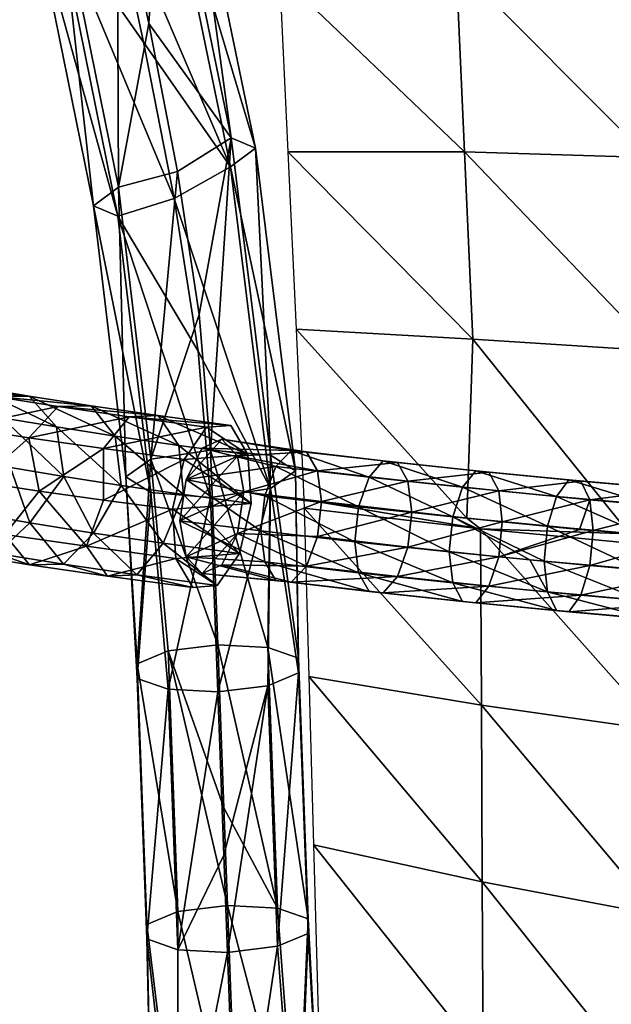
# Model space of a CAD drawing. Header units: millimetres. Extents: x -311 to 311, y 0 to 890.
# Tile 33 of 70: x -235 to -148, y 558 to 703. Entities that reach past the tile are written whole.
import ezdxf

# ---------------------------------------------------------------- set-up
doc = ezdxf.new("R2010")
doc.units = ezdxf.units.MM
doc.header["$LTSCALE"] = 81.481481
for name, color, linetype in [('10', 7, 'CONTINUOUS'), ('11', 7, 'CONTINUOUS'), ('12', 7, 'CONTINUOUS'), ('41', 7, 'CONTINUOUS'), ('42', 7, 'CONTINUOUS'), ('43', 7, 'CONTINUOUS'), ('86', 7, 'CONTINUOUS'), ('88', 7, 'CONTINUOUS'), ('89', 7, 'CONTINUOUS'), ('9', 7, 'CONTINUOUS'), ('90', 7, 'CONTINUOUS'), ('93', 7, 'CONTINUOUS')]:
    doc.layers.add(name, color=color, linetype=linetype)

msp = doc.modelspace()

# ---------------------------------------------------------------- linework, layer by layer
at = {"layer": '10', "linetype": 'Continuous'}
for points in [[(-207.35, 639.56, -484.58), (-206.28, 610.92, -476.3), (-198.94, 610.51, -478.66), (-207.35, 639.56, -484.58)], [(-207.35, 639.56, -484.58), (-198.94, 610.51, -478.66), (-198.52, 638.85, -488.19), (-207.35, 639.56, -484.58)], [(-198.94, 610.51, -478.66), (-194.4, 608.93, -484.71), (-198.52, 638.85, -488.19), (-198.94, 610.51, -478.66)], [(-198.52, 638.85, -488.19), (-194.4, 608.93, -484.71), (-194.86, 636.51, -496.72), (-198.52, 638.85, -488.19)], [(-194.86, 636.51, -496.72), (-194.4, 606.79, -492.13), (-198.53, 633.93, -505.18), (-194.86, 636.51, -496.72)], [(-194.4, 608.93, -484.71), (-194.4, 606.79, -492.13), (-194.86, 636.51, -496.72), (-194.4, 608.93, -484.71)], [(-206.28, 603.98, -500.31), (-207.35, 632.61, -508.6), (-198.53, 633.93, -505.18), (-206.28, 603.98, -500.31)], [(-198.94, 604.89, -498.09), (-206.28, 603.98, -500.31), (-198.53, 633.93, -505.18), (-198.94, 604.89, -498.09)], [(-194.4, 606.79, -492.13), (-198.94, 604.89, -498.09), (-198.53, 633.93, -505.18), (-194.4, 606.79, -492.13)], [(-206.28, 610.92, -476.3), (-205.39, 586.89, -469.34), (-197.51, 572.14, -467.56), (-206.28, 610.92, -476.3)], [(-206.28, 610.92, -476.3), (-197.51, 572.14, -467.56), (-198.94, 610.51, -478.66), (-206.28, 610.92, -476.3)], [(-197.51, 572.14, -467.56), (-192.97, 570.56, -473.61), (-198.94, 610.51, -478.66), (-197.51, 572.14, -467.56)], [(-198.94, 610.51, -478.66), (-192.97, 570.56, -473.61), (-194.4, 608.93, -484.71), (-198.94, 610.51, -478.66)], [(-192.97, 570.56, -473.61), (-192.97, 568.41, -481.03), (-194.4, 608.93, -484.71), (-192.97, 570.56, -473.61)], [(-194.4, 608.93, -484.71), (-192.97, 568.41, -481.03), (-194.4, 606.79, -492.13), (-194.4, 608.93, -484.71)], [(-194.4, 606.79, -492.13), (-197.51, 566.52, -486.99), (-198.94, 604.89, -498.09), (-194.4, 606.79, -492.13)], [(-192.97, 568.41, -481.03), (-197.51, 566.52, -486.99), (-194.4, 606.79, -492.13), (-192.97, 568.41, -481.03)], [(-205.38, 579.94, -493.36), (-206.28, 603.98, -500.31), (-198.94, 604.89, -498.09), (-205.38, 579.94, -493.36)], [(-204.85, 565.61, -489.21), (-205.38, 579.94, -493.36), (-198.94, 604.89, -498.09), (-204.85, 565.61, -489.21)], [(-197.51, 566.52, -486.99), (-204.85, 565.61, -489.21), (-198.94, 604.89, -498.09), (-197.51, 566.52, -486.99)], [(-205.39, 586.89, -469.34), (-204.85, 572.55, -465.2), (-197.51, 572.14, -467.56), (-205.39, 586.89, -469.34)], [(-203.42, 534.22, -454.11), (-194.59, 533.51, -457.71), (-204.85, 572.55, -465.2), (-203.42, 534.22, -454.11)], [(-204.85, 572.55, -465.2), (-194.59, 533.51, -457.71), (-197.51, 572.14, -467.56), (-204.85, 572.55, -465.2)], [(-197.51, 572.14, -467.56), (-194.59, 533.51, -457.71), (-192.97, 570.56, -473.61), (-197.51, 572.14, -467.56)], [(-194.59, 533.51, -457.71), (-190.93, 531.18, -466.24), (-192.97, 570.56, -473.61), (-194.59, 533.51, -457.71)], [(-192.97, 570.56, -473.61), (-190.93, 531.18, -466.24), (-192.97, 568.41, -481.03), (-192.97, 570.56, -473.61)], [(-192.97, 568.41, -481.03), (-194.59, 528.59, -474.69), (-197.51, 566.52, -486.99), (-192.97, 568.41, -481.03)], [(-190.93, 531.18, -466.24), (-194.59, 528.59, -474.69), (-192.97, 568.41, -481.03), (-190.93, 531.18, -466.24)], [(-203.42, 527.27, -478.12), (-204.85, 565.61, -489.21), (-197.51, 566.52, -486.99), (-203.42, 527.27, -478.12)], [(-194.59, 528.59, -474.69), (-203.42, 527.27, -478.12), (-197.51, 566.52, -486.99), (-194.59, 528.59, -474.69)]]:
    msp.add_3dface(points, dxfattribs=at)
at = {"layer": '11', "linetype": 'Continuous'}
for points in [[(-229.77, 721.88, -509.25), (-220.94, 678.3, -498.64), (-221.11, 724.47, -506.17), (-229.77, 721.88, -509.25)], [(-221.11, 724.47, -506.17), (-220.94, 678.3, -498.64), (-216.45, 702.4, -500.84), (-221.11, 724.47, -506.17)], [(-222.13, 722.75, -531.48), (-217.23, 699.65, -525.89), (-229.88, 717.69, -526.44), (-222.13, 722.75, -531.48)], [(-233.42, 719.07, -517.64), (-224.6, 675.55, -507.06), (-229.77, 721.88, -509.25), (-233.42, 719.07, -517.64)], [(-229.77, 721.88, -509.25), (-224.6, 675.55, -507.06), (-220.94, 678.3, -498.64), (-229.77, 721.88, -509.25)], [(-229.88, 717.69, -526.44), (-221.02, 674, -515.8), (-233.42, 719.07, -517.64), (-229.88, 717.69, -526.44)], [(-233.42, 719.07, -517.64), (-221.02, 674, -515.8), (-224.6, 675.55, -507.06), (-233.42, 719.07, -517.64)], [(-217.23, 699.65, -525.89), (-212.7, 676.63, -520.27), (-229.88, 717.69, -526.44), (-217.23, 699.65, -525.89)], [(-229.88, 717.69, -526.44), (-212.7, 676.63, -520.27), (-221.02, 674, -515.8), (-229.88, 717.69, -526.44)], [(-216.45, 702.4, -500.84), (-220.94, 678.3, -498.64), (-212.23, 680.62, -495.5), (-216.45, 702.4, -500.84)], [(-220.94, 678.3, -498.64), (-216.17, 638.24, -488), (-212.23, 680.62, -495.5), (-220.94, 678.3, -498.64)], [(-212.23, 680.62, -495.5), (-216.17, 638.24, -488), (-209.02, 659.54, -490.09), (-212.23, 680.62, -495.5)], [(-224.6, 675.55, -507.06), (-219.84, 635.66, -496.46), (-220.94, 678.3, -498.64), (-224.6, 675.55, -507.06)], [(-219.84, 635.66, -496.46), (-216.17, 638.24, -488), (-220.94, 678.3, -498.64), (-219.84, 635.66, -496.46)], [(-212.7, 676.63, -520.27), (-209.19, 654.14, -514.53), (-221.02, 674, -515.8), (-212.7, 676.63, -520.27)], [(-216.18, 633.32, -504.99), (-219.84, 635.66, -496.46), (-224.6, 675.55, -507.06), (-216.18, 633.32, -504.99)], [(-221.02, 674, -515.8), (-216.18, 633.32, -504.99), (-224.6, 675.55, -507.06), (-221.02, 674, -515.8)], [(-207.35, 632.61, -508.6), (-216.18, 633.32, -504.99), (-221.02, 674, -515.8), (-207.35, 632.61, -508.6)], [(-209.19, 654.14, -514.53), (-207.35, 632.61, -508.6), (-221.02, 674, -515.8), (-209.19, 654.14, -514.53)], [(-216.17, 638.24, -488), (-207.35, 639.56, -484.58), (-209.02, 659.54, -490.09), (-216.17, 638.24, -488)]]:
    msp.add_3dface(points, dxfattribs=at)
at = {"layer": '12', "linetype": 'Continuous'}
for points in [[(-221.11, 724.47, -506.17), (-216.45, 702.4, -500.84), (-214.33, 734.12, -512.33), (-221.11, 724.47, -506.17)], [(-214.33, 734.12, -512.33), (-216.45, 702.4, -500.84), (-204.33, 685.56, -500.53), (-214.33, 734.12, -512.33)], [(-214.33, 734.12, -512.33), (-204.33, 685.56, -500.53), (-210.79, 732.72, -521.11), (-214.33, 734.12, -512.33)], [(-210.79, 732.72, -521.11), (-200.76, 684.05, -509.29), (-214.44, 729.91, -529.51), (-210.79, 732.72, -521.11)], [(-210.79, 732.72, -521.11), (-204.33, 685.56, -500.53), (-200.76, 684.05, -509.29), (-210.79, 732.72, -521.11)], [(-222.13, 722.75, -531.48), (-214.44, 729.91, -529.51), (-204.41, 681.29, -517.7), (-222.13, 722.75, -531.48)], [(-214.44, 729.91, -529.51), (-200.76, 684.05, -509.29), (-204.41, 681.29, -517.7), (-214.44, 729.91, -529.51)], [(-217.23, 699.65, -525.89), (-222.13, 722.75, -531.48), (-204.41, 681.29, -517.7), (-217.23, 699.65, -525.89)], [(-216.45, 702.4, -500.84), (-212.23, 680.62, -495.5), (-204.33, 685.56, -500.53), (-216.45, 702.4, -500.84)], [(-212.7, 676.63, -520.27), (-217.23, 699.65, -525.89), (-204.41, 681.29, -517.7), (-212.7, 676.63, -520.27)], [(-212.23, 680.62, -495.5), (-209.02, 659.54, -490.09), (-204.33, 685.56, -500.53), (-212.23, 680.62, -495.5)], [(-209.02, 659.54, -490.09), (-207.35, 639.56, -484.58), (-204.33, 685.56, -500.53), (-209.02, 659.54, -490.09)], [(-207.35, 639.56, -484.58), (-198.52, 638.85, -488.19), (-204.33, 685.56, -500.53), (-207.35, 639.56, -484.58)], [(-204.33, 685.56, -500.53), (-198.52, 638.85, -488.19), (-200.76, 684.05, -509.29), (-204.33, 685.56, -500.53)], [(-200.76, 684.05, -509.29), (-194.86, 636.51, -496.72), (-204.41, 681.29, -517.7), (-200.76, 684.05, -509.29)], [(-198.52, 638.85, -488.19), (-194.86, 636.51, -496.72), (-200.76, 684.05, -509.29), (-198.52, 638.85, -488.19)], [(-198.53, 633.93, -505.18), (-212.7, 676.63, -520.27), (-204.41, 681.29, -517.7), (-198.53, 633.93, -505.18)], [(-194.86, 636.51, -496.72), (-198.53, 633.93, -505.18), (-204.41, 681.29, -517.7), (-194.86, 636.51, -496.72)], [(-198.53, 633.93, -505.18), (-209.19, 654.14, -514.53), (-212.7, 676.63, -520.27), (-198.53, 633.93, -505.18)], [(-198.53, 633.93, -505.18), (-207.35, 632.61, -508.6), (-209.19, 654.14, -514.53), (-198.53, 633.93, -505.18)]]:
    msp.add_3dface(points, dxfattribs=at)
at = {"layer": '41', "linetype": 'Continuous'}
for points in [[(-208.62, 639.86, -500.13), (-210.97, 635.27, -503.55), (-205.72, 641.17, -494.84), (-208.62, 639.86, -500.13)], [(-205.72, 641.17, -494.84), (-210.97, 635.27, -503.55), (-203.37, 638.71, -489.68), (-205.72, 641.17, -494.84)], [(-211.87, 629.16, -503.77), (-202.47, 633.41, -486.63), (-203.37, 638.71, -489.68), (-211.87, 629.16, -503.77)], [(-210.97, 635.27, -503.55), (-211.87, 629.16, -503.77), (-203.37, 638.71, -489.68), (-210.97, 635.27, -503.55)], [(-210.97, 623.86, -500.72), (-202.47, 633.41, -486.63), (-211.87, 629.16, -503.77), (-210.97, 623.86, -500.72)], [(-203.37, 627.3, -486.86), (-202.47, 633.41, -486.63), (-210.97, 623.86, -500.72), (-203.37, 627.3, -486.86)], [(-208.62, 621.4, -495.56), (-203.37, 627.3, -486.86), (-210.97, 623.86, -500.72), (-208.62, 621.4, -495.56)], [(-205.72, 622.71, -490.27), (-203.37, 627.3, -486.86), (-208.62, 621.4, -495.56), (-205.72, 622.71, -490.27)]]:
    msp.add_3dface(points, dxfattribs=at)
at = {"layer": '42', "linetype": 'Continuous'}
for points in [[(-208.62, 639.86, -500.13), (-205.72, 641.17, -494.84), (-195.48, 639.54, -503.46), (-208.62, 639.86, -500.13)], [(-205.72, 641.17, -494.84), (-203.37, 638.71, -489.68), (-193.25, 639.32, -498.79), (-205.72, 641.17, -494.84)], [(-205.72, 641.17, -494.84), (-193.25, 639.32, -498.79), (-195.48, 639.54, -503.46), (-205.72, 641.17, -494.84)], [(-210.97, 635.27, -503.55), (-208.62, 639.86, -500.13), (-197.72, 637.17, -507.48), (-210.97, 635.27, -503.55)], [(-208.62, 639.86, -500.13), (-195.48, 639.54, -503.46), (-197.72, 637.17, -507.48), (-208.62, 639.86, -500.13)], [(-195.48, 639.54, -503.46), (-184.01, 635.59, -513.87), (-197.72, 637.17, -507.48), (-195.48, 639.54, -503.46)], [(-181.92, 637.98, -509.78), (-184.01, 635.59, -513.87), (-195.48, 639.54, -503.46), (-181.92, 637.98, -509.78)], [(-193.25, 639.32, -498.79), (-181.92, 637.98, -509.78), (-195.48, 639.54, -503.46), (-193.25, 639.32, -498.79)], [(-203.37, 638.71, -489.68), (-191.61, 636.55, -494.74), (-193.25, 639.32, -498.79), (-203.37, 638.71, -489.68)], [(-203.37, 638.71, -489.68), (-202.47, 633.41, -486.63), (-191.61, 636.55, -494.74), (-203.37, 638.71, -489.68)], [(-179.82, 637.77, -505.06), (-181.92, 637.98, -509.78), (-193.25, 639.32, -498.79), (-179.82, 637.77, -505.06)], [(-191.61, 636.55, -494.74), (-179.82, 637.77, -505.06), (-193.25, 639.32, -498.79), (-191.61, 636.55, -494.74)], [(-181.92, 637.98, -509.78), (-170.24, 634.12, -519.79), (-184.01, 635.59, -513.87), (-181.92, 637.98, -509.78)], [(-168.29, 636.53, -515.64), (-170.24, 634.12, -519.79), (-181.92, 637.98, -509.78), (-168.29, 636.53, -515.64)], [(-179.82, 637.77, -505.06), (-168.29, 636.53, -515.64), (-181.92, 637.98, -509.78), (-179.82, 637.77, -505.06)], [(-210.97, 635.27, -503.55), (-197.72, 637.17, -507.48), (-199.35, 632.83, -509.78), (-210.97, 635.27, -503.55)], [(-202.47, 633.41, -486.63), (-191.01, 631.99, -492.37), (-191.61, 636.55, -494.74), (-202.47, 633.41, -486.63)], [(-197.72, 637.17, -507.48), (-185.55, 631.24, -516.22), (-199.35, 632.83, -509.78), (-197.72, 637.17, -507.48)], [(-184.01, 635.59, -513.87), (-185.55, 631.24, -516.22), (-197.72, 637.17, -507.48), (-184.01, 635.59, -513.87)], [(-178.29, 635.01, -500.95), (-179.82, 637.77, -505.06), (-191.61, 636.55, -494.74), (-178.29, 635.01, -500.95)], [(-191.01, 631.99, -492.37), (-178.29, 635.01, -500.95), (-191.61, 636.55, -494.74), (-191.01, 631.99, -492.37)], [(-166.34, 636.33, -510.85), (-168.29, 636.53, -515.64), (-179.82, 637.77, -505.06), (-166.34, 636.33, -510.85)], [(-178.29, 635.01, -500.95), (-166.34, 636.33, -510.85), (-179.82, 637.77, -505.06), (-178.29, 635.01, -500.95)], [(-168.29, 636.53, -515.64), (-156.4, 632.77, -525.24), (-170.24, 634.12, -519.79), (-168.29, 636.53, -515.64)], [(-154.6, 635.19, -521.03), (-156.4, 632.77, -525.24), (-168.29, 636.53, -515.64), (-154.6, 635.19, -521.03)], [(-166.34, 636.33, -510.85), (-154.6, 635.19, -521.03), (-168.29, 636.53, -515.64), (-166.34, 636.33, -510.85)], [(-211.87, 629.16, -503.77), (-210.97, 635.27, -503.55), (-199.95, 627.69, -509.74), (-211.87, 629.16, -503.77)], [(-210.97, 635.27, -503.55), (-199.35, 632.83, -509.78), (-199.95, 627.69, -509.74), (-210.97, 635.27, -503.55)], [(-177.72, 630.45, -498.57), (-178.29, 635.01, -500.95), (-191.01, 631.99, -492.37), (-177.72, 630.45, -498.57)], [(-184.01, 635.59, -513.87), (-171.67, 629.76, -522.18), (-185.55, 631.24, -516.22), (-184.01, 635.59, -513.87)], [(-170.24, 634.12, -519.79), (-171.67, 629.76, -522.18), (-184.01, 635.59, -513.87), (-170.24, 634.12, -519.79)], [(-164.91, 633.59, -506.7), (-166.34, 636.33, -510.85), (-178.29, 635.01, -500.95), (-164.91, 633.59, -506.7)], [(-177.72, 630.45, -498.57), (-164.91, 633.59, -506.7), (-178.29, 635.01, -500.95), (-177.72, 630.45, -498.57)], [(-152.8, 635.01, -516.19), (-154.6, 635.19, -521.03), (-166.34, 636.33, -510.85), (-152.8, 635.01, -516.19)], [(-164.91, 633.59, -506.7), (-152.8, 635.01, -516.19), (-166.34, 636.33, -510.85), (-164.91, 633.59, -506.7)], [(-151.47, 632.28, -511.99), (-152.8, 635.01, -516.19), (-164.91, 633.59, -506.7), (-151.47, 632.28, -511.99)], [(-154.6, 635.19, -521.03), (-142.5, 631.54, -530.21), (-156.4, 632.77, -525.24), (-154.6, 635.19, -521.03)], [(-140.85, 633.98, -525.96), (-142.5, 631.54, -530.21), (-154.6, 635.19, -521.03), (-140.85, 633.98, -525.96)], [(-152.8, 635.01, -516.19), (-140.85, 633.98, -525.96), (-154.6, 635.19, -521.03), (-152.8, 635.01, -516.19)], [(-139.2, 633.81, -521.05), (-140.85, 633.98, -525.96), (-152.8, 635.01, -516.19), (-139.2, 633.81, -521.05)], [(-151.47, 632.28, -511.99), (-139.2, 633.81, -521.05), (-152.8, 635.01, -516.19), (-151.47, 632.28, -511.99)], [(-164.38, 629.03, -504.31), (-164.91, 633.59, -506.7), (-177.72, 630.45, -498.57), (-164.38, 629.03, -504.31)], [(-170.24, 634.12, -519.79), (-157.73, 628.4, -527.67), (-171.67, 629.76, -522.18), (-170.24, 634.12, -519.79)], [(-156.4, 632.77, -525.24), (-157.73, 628.4, -527.67), (-170.24, 634.12, -519.79), (-156.4, 632.77, -525.24)], [(-164.38, 629.03, -504.31), (-151.47, 632.28, -511.99), (-164.91, 633.59, -506.7), (-164.38, 629.03, -504.31)], [(-137.99, 631.09, -516.82), (-139.2, 633.81, -521.05), (-151.47, 632.28, -511.99), (-137.99, 631.09, -516.82)], [(-199.35, 632.83, -509.78), (-186.11, 626.09, -516.2), (-199.95, 627.69, -509.74), (-199.35, 632.83, -509.78)], [(-185.55, 631.24, -516.22), (-186.11, 626.09, -516.2), (-199.35, 632.83, -509.78), (-185.55, 631.24, -516.22)], [(-152.99, 627.91, -508.82), (-151.47, 632.28, -511.99), (-164.38, 629.03, -504.31), (-152.99, 627.91, -508.82)], [(-156.4, 632.77, -525.24), (-143.71, 627.16, -532.69), (-157.73, 628.4, -527.67), (-156.4, 632.77, -525.24)], [(-142.5, 631.54, -530.21), (-143.71, 627.16, -532.69), (-156.4, 632.77, -525.24), (-142.5, 631.54, -530.21)], [(-150.99, 627.73, -509.58), (-151.47, 632.28, -511.99), (-152.99, 627.91, -508.82), (-150.99, 627.73, -509.58)], [(-150.99, 627.73, -509.58), (-137.99, 631.09, -516.82), (-151.47, 632.28, -511.99), (-150.99, 627.73, -509.58)], [(-185.55, 631.24, -516.22), (-172.19, 624.61, -522.18), (-186.11, 626.09, -516.2), (-185.55, 631.24, -516.22)], [(-171.67, 629.76, -522.18), (-172.19, 624.61, -522.18), (-185.55, 631.24, -516.22), (-171.67, 629.76, -522.18)], [(-137.54, 626.54, -514.39), (-137.99, 631.09, -516.82), (-150.99, 627.73, -509.58), (-137.54, 626.54, -514.39)], [(-172.19, 624.61, -522.18), (-171.67, 629.76, -522.18), (-160.3, 623.44, -526.89), (-172.19, 624.61, -522.18)], [(-157.73, 628.4, -527.67), (-158.21, 623.25, -527.68), (-171.67, 629.76, -522.18), (-157.73, 628.4, -527.67)], [(-171.67, 629.76, -522.18), (-158.21, 623.25, -527.68), (-160.3, 623.44, -526.89), (-171.67, 629.76, -522.18)], [(-157.73, 628.4, -527.67), (-144.16, 622, -532.72), (-158.21, 623.25, -527.68), (-157.73, 628.4, -527.67)], [(-143.71, 627.16, -532.69), (-144.16, 622, -532.72), (-157.73, 628.4, -527.67), (-143.71, 627.16, -532.69)]]:
    msp.add_3dface(points, dxfattribs=at)
at = {"layer": '43', "linetype": 'Continuous'}
for points in [[(-202.47, 633.41, -486.63), (-203.37, 627.3, -486.86), (-191.01, 631.99, -492.37), (-202.47, 633.41, -486.63)], [(-191.01, 631.99, -492.37), (-203.37, 627.3, -486.86), (-191.61, 626.84, -492.33), (-191.01, 631.99, -492.37)], [(-177.72, 630.45, -498.57), (-191.01, 631.99, -492.37), (-191.61, 626.84, -492.33), (-177.72, 630.45, -498.57)], [(-178.29, 625.31, -498.55), (-177.72, 630.45, -498.57), (-191.61, 626.84, -492.33), (-178.29, 625.31, -498.55)], [(-164.38, 629.03, -504.31), (-177.72, 630.45, -498.57), (-178.29, 625.31, -498.55), (-164.38, 629.03, -504.31)], [(-210.97, 623.86, -500.72), (-211.87, 629.16, -503.77), (-199.35, 623.12, -507.37), (-210.97, 623.86, -500.72)], [(-211.87, 629.16, -503.77), (-199.95, 627.69, -509.74), (-199.35, 623.12, -507.37), (-211.87, 629.16, -503.77)], [(-164.91, 623.88, -504.3), (-164.38, 629.03, -504.31), (-178.29, 625.31, -498.55), (-164.91, 623.88, -504.3)], [(-152.99, 627.91, -508.82), (-164.38, 629.03, -504.31), (-164.91, 623.88, -504.3), (-152.99, 627.91, -508.82)], [(-150.99, 627.73, -509.58), (-152.99, 627.91, -508.82), (-164.91, 623.88, -504.3), (-150.99, 627.73, -509.58)], [(-203.37, 627.3, -486.86), (-205.72, 622.71, -490.27), (-193.25, 622.5, -494.63), (-203.37, 627.3, -486.86)], [(-203.37, 627.3, -486.86), (-193.25, 622.5, -494.63), (-191.61, 626.84, -492.33), (-203.37, 627.3, -486.86)], [(-199.95, 627.69, -509.74), (-186.11, 626.09, -516.2), (-185.55, 621.53, -513.81), (-199.95, 627.69, -509.74)], [(-199.95, 627.69, -509.74), (-185.55, 621.53, -513.81), (-199.35, 623.12, -507.37), (-199.95, 627.69, -509.74)], [(-193.25, 622.5, -494.63), (-178.29, 625.31, -498.55), (-191.61, 626.84, -492.33), (-193.25, 622.5, -494.63)], [(-151.47, 622.57, -509.59), (-150.99, 627.73, -509.58), (-164.91, 623.88, -504.3), (-151.47, 622.57, -509.59)], [(-137.54, 626.54, -514.39), (-150.99, 627.73, -509.58), (-151.47, 622.57, -509.59), (-137.54, 626.54, -514.39)], [(-137.99, 621.38, -514.42), (-137.54, 626.54, -514.39), (-151.47, 622.57, -509.59), (-137.99, 621.38, -514.42)], [(-179.82, 620.95, -500.9), (-178.29, 625.31, -498.55), (-193.25, 622.5, -494.63), (-179.82, 620.95, -500.9)], [(-186.11, 626.09, -516.2), (-172.19, 624.61, -522.18), (-171.67, 620.05, -519.78), (-186.11, 626.09, -516.2)], [(-186.11, 626.09, -516.2), (-171.67, 620.05, -519.78), (-185.55, 621.53, -513.81), (-186.11, 626.09, -516.2)], [(-179.82, 620.95, -500.9), (-164.91, 623.88, -504.3), (-178.29, 625.31, -498.55), (-179.82, 620.95, -500.9)], [(-208.62, 621.4, -495.56), (-210.97, 623.86, -500.72), (-197.72, 620.36, -503.32), (-208.62, 621.4, -495.56)], [(-210.97, 623.86, -500.72), (-199.35, 623.12, -507.37), (-197.72, 620.36, -503.32), (-210.97, 623.86, -500.72)], [(-166.34, 619.52, -506.69), (-164.91, 623.88, -504.3), (-179.82, 620.95, -500.9), (-166.34, 619.52, -506.69)], [(-172.19, 624.61, -522.18), (-160.3, 623.44, -526.89), (-157.73, 618.69, -525.27), (-172.19, 624.61, -522.18)], [(-172.19, 624.61, -522.18), (-157.73, 618.69, -525.27), (-171.67, 620.05, -519.78), (-172.19, 624.61, -522.18)], [(-166.34, 619.52, -506.69), (-151.47, 622.57, -509.59), (-164.91, 623.88, -504.3), (-166.34, 619.52, -506.69)], [(-160.3, 623.44, -526.89), (-158.21, 623.25, -527.68), (-157.73, 618.69, -525.27), (-160.3, 623.44, -526.89)], [(-205.72, 622.71, -490.27), (-208.62, 621.4, -495.56), (-195.48, 620.13, -498.65), (-205.72, 622.71, -490.27)], [(-205.72, 622.71, -490.27), (-195.48, 620.13, -498.65), (-193.25, 622.5, -494.63), (-205.72, 622.71, -490.27)], [(-185.55, 621.53, -513.81), (-184.01, 618.77, -509.71), (-199.35, 623.12, -507.37), (-185.55, 621.53, -513.81)], [(-199.35, 623.12, -507.37), (-184.01, 618.77, -509.71), (-197.72, 620.36, -503.32), (-199.35, 623.12, -507.37)], [(-195.48, 620.13, -498.65), (-179.82, 620.95, -500.9), (-193.25, 622.5, -494.63), (-195.48, 620.13, -498.65)], [(-152.8, 618.2, -512.03), (-151.47, 622.57, -509.59), (-166.34, 619.52, -506.69), (-152.8, 618.2, -512.03)], [(-158.21, 623.25, -527.68), (-144.16, 622, -532.72), (-143.71, 617.45, -530.29), (-158.21, 623.25, -527.68)], [(-158.21, 623.25, -527.68), (-143.71, 617.45, -530.29), (-157.73, 618.69, -525.27), (-158.21, 623.25, -527.68)], [(-152.8, 618.2, -512.03), (-137.99, 621.38, -514.42), (-151.47, 622.57, -509.59), (-152.8, 618.2, -512.03)], [(-208.62, 621.4, -495.56), (-197.72, 620.36, -503.32), (-195.48, 620.13, -498.65), (-208.62, 621.4, -495.56)], [(-181.92, 618.56, -504.98), (-179.82, 620.95, -500.9), (-195.48, 620.13, -498.65), (-181.92, 618.56, -504.98)], [(-171.67, 620.05, -519.78), (-170.24, 617.31, -515.63), (-185.55, 621.53, -513.81), (-171.67, 620.05, -519.78)], [(-185.55, 621.53, -513.81), (-170.24, 617.31, -515.63), (-184.01, 618.77, -509.71), (-185.55, 621.53, -513.81)], [(-181.92, 618.56, -504.98), (-166.34, 619.52, -506.69), (-179.82, 620.95, -500.9), (-181.92, 618.56, -504.98)], [(-139.2, 617, -516.89), (-137.99, 621.38, -514.42), (-152.8, 618.2, -512.03), (-139.2, 617, -516.89)], [(-184.01, 618.77, -509.71), (-181.92, 618.56, -504.98), (-197.72, 620.36, -503.32), (-184.01, 618.77, -509.71)], [(-197.72, 620.36, -503.32), (-181.92, 618.56, -504.98), (-195.48, 620.13, -498.65), (-197.72, 620.36, -503.32)], [(-168.29, 617.11, -510.84), (-166.34, 619.52, -506.69), (-181.92, 618.56, -504.98), (-168.29, 617.11, -510.84)], [(-157.73, 618.69, -525.27), (-156.4, 615.96, -521.08), (-171.67, 620.05, -519.78), (-157.73, 618.69, -525.27)], [(-171.67, 620.05, -519.78), (-156.4, 615.96, -521.08), (-170.24, 617.31, -515.63), (-171.67, 620.05, -519.78)], [(-168.29, 617.11, -510.84), (-152.8, 618.2, -512.03), (-166.34, 619.52, -506.69), (-168.29, 617.11, -510.84)], [(-170.24, 617.31, -515.63), (-168.29, 617.11, -510.84), (-184.01, 618.77, -509.71), (-170.24, 617.31, -515.63)], [(-184.01, 618.77, -509.71), (-168.29, 617.11, -510.84), (-181.92, 618.56, -504.98), (-184.01, 618.77, -509.71)], [(-154.6, 615.78, -516.23), (-152.8, 618.2, -512.03), (-168.29, 617.11, -510.84), (-154.6, 615.78, -516.23)], [(-143.71, 617.45, -530.29), (-142.5, 614.73, -526.05), (-157.73, 618.69, -525.27), (-143.71, 617.45, -530.29)], [(-157.73, 618.69, -525.27), (-142.5, 614.73, -526.05), (-156.4, 615.96, -521.08), (-157.73, 618.69, -525.27)], [(-154.6, 615.78, -516.23), (-139.2, 617, -516.89), (-152.8, 618.2, -512.03), (-154.6, 615.78, -516.23)], [(-156.4, 615.96, -521.08), (-154.6, 615.78, -516.23), (-170.24, 617.31, -515.63), (-156.4, 615.96, -521.08)], [(-170.24, 617.31, -515.63), (-154.6, 615.78, -516.23), (-168.29, 617.11, -510.84), (-170.24, 617.31, -515.63)], [(-140.85, 614.56, -521.15), (-139.2, 617, -516.89), (-154.6, 615.78, -516.23), (-140.85, 614.56, -521.15)], [(-142.5, 614.73, -526.05), (-140.85, 614.56, -521.15), (-156.4, 615.96, -521.08), (-142.5, 614.73, -526.05)], [(-156.4, 615.96, -521.08), (-140.85, 614.56, -521.15), (-154.6, 615.78, -516.23), (-156.4, 615.96, -521.08)]]:
    msp.add_3dface(points, dxfattribs=at)
at = {"layer": '86', "linetype": 'Continuous'}
for points in [[(-207.96, 642.95, -499.62), (-201.88, 638.93, -486.85), (-211.23, 638.21, -504.78), (-207.96, 642.95, -499.62)], [(-204.39, 643.22, -492.77), (-201.88, 638.93, -486.85), (-207.96, 642.95, -499.62), (-204.39, 643.22, -492.77)], [(-211.23, 638.21, -504.78), (-201.39, 631.71, -484.13), (-212.95, 630.86, -506.28), (-211.23, 638.21, -504.78)], [(-201.88, 638.93, -486.85), (-201.39, 631.71, -484.13), (-211.23, 638.21, -504.78), (-201.88, 638.93, -486.85)], [(-212.95, 630.86, -506.28), (-201.39, 631.71, -484.13), (-203.11, 624.36, -485.62), (-212.95, 630.86, -506.28)], [(-212.47, 623.64, -503.56), (-212.95, 630.86, -506.28), (-203.11, 624.36, -485.62), (-212.47, 623.64, -503.56)], [(-206.38, 619.62, -490.79), (-212.47, 623.64, -503.56), (-203.11, 624.36, -485.62), (-206.38, 619.62, -490.79)], [(-209.96, 619.35, -497.64), (-212.47, 623.64, -503.56), (-206.38, 619.62, -490.79), (-209.96, 619.35, -497.64)]]:
    msp.add_3dface(points, dxfattribs=at)
at = {"layer": '88', "linetype": 'Continuous'}
for points in [[(-242.54, 630.36, -452.62), (-234, 628.87, -462.43), (-236.82, 637.02, -455.7), (-242.54, 630.36, -452.62)], [(-236.82, 637.02, -455.7), (-234, 628.87, -462.43), (-229, 635.7, -464.08), (-236.82, 637.02, -455.7)], [(-234, 628.87, -462.43), (-224.61, 627.37, -471.24), (-229, 635.7, -464.08), (-234, 628.87, -462.43)], [(-229, 635.7, -464.08), (-224.61, 627.37, -471.24), (-220.52, 634.37, -471.64), (-229, 635.7, -464.08)], [(-232.62, 633.55, -493.89), (-237.67, 627.17, -486.7), (-241.48, 634.89, -486.62), (-232.62, 633.55, -493.89)], [(-225.64, 625.41, -495.77), (-237.67, 627.17, -486.7), (-232.62, 633.55, -493.89), (-225.64, 625.41, -495.77)], [(-223.11, 632.2, -500.46), (-225.64, 625.41, -495.77), (-232.62, 633.55, -493.89), (-223.11, 632.2, -500.46)], [(-224.61, 627.37, -471.24), (-214.33, 625.86, -478.99), (-220.52, 634.37, -471.64), (-224.61, 627.37, -471.24)], [(-220.52, 634.37, -471.64), (-214.33, 625.86, -478.99), (-211.33, 633.04, -478.33), (-220.52, 634.37, -471.64)], [(-212.95, 630.86, -506.28), (-225.64, 625.41, -495.77), (-223.11, 632.2, -500.46), (-212.95, 630.86, -506.28)], [(-214.33, 625.86, -478.99), (-203.11, 624.36, -485.62), (-211.33, 633.04, -478.33), (-214.33, 625.86, -478.99)], [(-203.11, 624.36, -485.62), (-201.39, 631.71, -484.13), (-211.33, 633.04, -478.33), (-203.11, 624.36, -485.62)], [(-212.95, 630.86, -506.28), (-212.47, 623.64, -503.56), (-225.64, 625.41, -495.77), (-212.95, 630.86, -506.28)], [(-234, 628.87, -462.43), (-242.54, 630.36, -452.62), (-238.87, 624.37, -466.4), (-234, 628.87, -462.43)], [(-229.02, 622.79, -475.64), (-234, 628.87, -462.43), (-238.87, 624.37, -466.4), (-229.02, 622.79, -475.64)], [(-224.61, 627.37, -471.24), (-234, 628.87, -462.43), (-229.02, 622.79, -475.64), (-224.61, 627.37, -471.24)], [(-234.01, 622.71, -481.55), (-244.45, 624.38, -471.76), (-237.67, 627.17, -486.7), (-234.01, 622.71, -481.55)], [(-225.64, 625.41, -495.77), (-234.01, 622.71, -481.55), (-237.67, 627.17, -486.7), (-225.64, 625.41, -495.77)], [(-218.2, 621.2, -483.8), (-224.61, 627.37, -471.24), (-229.02, 622.79, -475.64), (-218.2, 621.2, -483.8)], [(-214.33, 625.86, -478.99), (-224.61, 627.37, -471.24), (-218.2, 621.2, -483.8), (-214.33, 625.86, -478.99)], [(-222.53, 621.03, -490.21), (-234.01, 622.71, -481.55), (-225.64, 625.41, -495.77), (-222.53, 621.03, -490.21)], [(-212.47, 623.64, -503.56), (-222.53, 621.03, -490.21), (-225.64, 625.41, -495.77), (-212.47, 623.64, -503.56)], [(-206.38, 619.62, -490.79), (-214.33, 625.86, -478.99), (-218.2, 621.2, -483.8), (-206.38, 619.62, -490.79)], [(-206.38, 619.62, -490.79), (-203.11, 624.36, -485.62), (-214.33, 625.86, -478.99), (-206.38, 619.62, -490.79)], [(-234.01, 622.71, -481.55), (-238.87, 624.37, -466.4), (-244.45, 624.38, -471.76), (-234.01, 622.71, -481.55)], [(-229.02, 622.79, -475.64), (-238.87, 624.37, -466.4), (-234.01, 622.71, -481.55), (-229.02, 622.79, -475.64)], [(-212.47, 623.64, -503.56), (-209.96, 619.35, -497.64), (-222.53, 621.03, -490.21), (-212.47, 623.64, -503.56)], [(-222.53, 621.03, -490.21), (-229.02, 622.79, -475.64), (-234.01, 622.71, -481.55), (-222.53, 621.03, -490.21)], [(-218.2, 621.2, -483.8), (-229.02, 622.79, -475.64), (-222.53, 621.03, -490.21), (-218.2, 621.2, -483.8)], [(-209.96, 619.35, -497.64), (-218.2, 621.2, -483.8), (-222.53, 621.03, -490.21), (-209.96, 619.35, -497.64)], [(-209.96, 619.35, -497.64), (-206.38, 619.62, -490.79), (-218.2, 621.2, -483.8), (-209.96, 619.35, -497.64)]]:
    msp.add_3dface(points, dxfattribs=at)
at = {"layer": '89', "linetype": 'Continuous'}
for points in [[(-239.48, 647.5, -476.75), (-248.3, 648.99, -467.29), (-234.07, 647.51, -471.22), (-239.48, 647.5, -476.75)], [(-234.07, 647.51, -471.22), (-248.3, 648.99, -467.29), (-242.42, 648.92, -462.27), (-234.07, 647.51, -471.22)], [(-234.07, 647.51, -471.22), (-242.42, 648.92, -462.27), (-230.07, 642.99, -466.38), (-234.07, 647.51, -471.22)], [(-230.07, 642.99, -466.38), (-242.42, 648.92, -462.27), (-238.04, 644.34, -457.84), (-230.07, 642.99, -466.38)], [(-229.83, 645.99, -485.34), (-244.22, 642.97, -480.85), (-239.48, 647.5, -476.75), (-229.83, 645.99, -485.34)], [(-224.96, 646.08, -479.33), (-239.48, 647.5, -476.75), (-234.07, 647.51, -471.22), (-224.96, 646.08, -479.33)], [(-229.83, 645.99, -485.34), (-239.48, 647.5, -476.75), (-224.96, 646.08, -479.33), (-229.83, 645.99, -485.34)], [(-224.96, 646.08, -479.33), (-234.07, 647.51, -471.22), (-221.41, 641.64, -474.09), (-224.96, 646.08, -479.33)], [(-221.41, 641.64, -474.09), (-234.07, 647.51, -471.22), (-230.07, 642.99, -466.38), (-221.41, 641.64, -474.09)], [(-234.14, 641.39, -489.82), (-244.22, 642.97, -480.85), (-229.83, 645.99, -485.34), (-234.14, 641.39, -489.82)], [(-219.33, 644.47, -492.98), (-234.14, 641.39, -489.82), (-229.83, 645.99, -485.34), (-219.33, 644.47, -492.98)], [(-215.08, 644.65, -486.53), (-229.83, 645.99, -485.34), (-224.96, 646.08, -479.33), (-215.08, 644.65, -486.53)], [(-219.33, 644.47, -492.98), (-229.83, 645.99, -485.34), (-215.08, 644.65, -486.53), (-219.33, 644.47, -492.98)], [(-215.08, 644.65, -486.53), (-224.96, 646.08, -479.33), (-212.02, 640.28, -480.93), (-215.08, 644.65, -486.53)], [(-212.02, 640.28, -480.93), (-224.96, 646.08, -479.33), (-221.41, 641.64, -474.09), (-212.02, 640.28, -480.93)], [(-236.82, 637.02, -455.7), (-229, 635.7, -464.08), (-238.04, 644.34, -457.84), (-236.82, 637.02, -455.7)], [(-229, 635.7, -464.08), (-230.07, 642.99, -466.38), (-238.04, 644.34, -457.84), (-229, 635.7, -464.08)], [(-223.15, 639.8, -497.83), (-234.14, 641.39, -489.82), (-219.33, 644.47, -492.98), (-223.15, 639.8, -497.83)], [(-207.96, 642.95, -499.62), (-223.15, 639.8, -497.83), (-219.33, 644.47, -492.98), (-207.96, 642.95, -499.62)], [(-204.39, 643.22, -492.77), (-219.33, 644.47, -492.98), (-215.08, 644.65, -486.53), (-204.39, 643.22, -492.77)], [(-204.39, 643.22, -492.77), (-207.96, 642.95, -499.62), (-219.33, 644.47, -492.98), (-204.39, 643.22, -492.77)], [(-201.88, 638.93, -486.85), (-204.39, 643.22, -492.77), (-215.08, 644.65, -486.53), (-201.88, 638.93, -486.85)], [(-201.88, 638.93, -486.85), (-215.08, 644.65, -486.53), (-212.02, 640.28, -480.93), (-201.88, 638.93, -486.85)], [(-234.14, 641.39, -489.82), (-241.48, 634.89, -486.62), (-244.22, 642.97, -480.85), (-234.14, 641.39, -489.82)], [(-229, 635.7, -464.08), (-220.52, 634.37, -471.64), (-230.07, 642.99, -466.38), (-229, 635.7, -464.08)], [(-220.52, 634.37, -471.64), (-221.41, 641.64, -474.09), (-230.07, 642.99, -466.38), (-220.52, 634.37, -471.64)], [(-207.96, 642.95, -499.62), (-211.23, 638.21, -504.78), (-223.15, 639.8, -497.83), (-207.96, 642.95, -499.62)], [(-232.62, 633.55, -493.89), (-241.48, 634.89, -486.62), (-234.14, 641.39, -489.82), (-232.62, 633.55, -493.89)], [(-223.15, 639.8, -497.83), (-232.62, 633.55, -493.89), (-234.14, 641.39, -489.82), (-223.15, 639.8, -497.83)], [(-220.52, 634.37, -471.64), (-211.33, 633.04, -478.33), (-221.41, 641.64, -474.09), (-220.52, 634.37, -471.64)], [(-211.33, 633.04, -478.33), (-212.02, 640.28, -480.93), (-221.41, 641.64, -474.09), (-211.33, 633.04, -478.33)], [(-223.11, 632.2, -500.46), (-232.62, 633.55, -493.89), (-223.15, 639.8, -497.83), (-223.11, 632.2, -500.46)], [(-211.23, 638.21, -504.78), (-223.11, 632.2, -500.46), (-223.15, 639.8, -497.83), (-211.23, 638.21, -504.78)], [(-201.39, 631.71, -484.13), (-201.88, 638.93, -486.85), (-212.02, 640.28, -480.93), (-201.39, 631.71, -484.13)], [(-211.33, 633.04, -478.33), (-201.39, 631.71, -484.13), (-212.02, 640.28, -480.93), (-211.33, 633.04, -478.33)], [(-211.23, 638.21, -504.78), (-212.95, 630.86, -506.28), (-223.11, 632.2, -500.46), (-211.23, 638.21, -504.78)]]:
    msp.add_3dface(points, dxfattribs=at)
at = {"layer": '9', "linetype": 'Continuous'}
for points in [[(-216.17, 638.24, -488), (-206.28, 610.92, -476.3), (-207.35, 639.56, -484.58), (-216.17, 638.24, -488)], [(-219.84, 635.66, -496.46), (-218.16, 608.12, -484.48), (-216.17, 638.24, -488), (-219.84, 635.66, -496.46)], [(-218.16, 608.12, -484.48), (-213.62, 610.01, -478.52), (-216.17, 638.24, -488), (-218.16, 608.12, -484.48)], [(-213.62, 610.01, -478.52), (-206.28, 610.92, -476.3), (-216.17, 638.24, -488), (-213.62, 610.01, -478.52)], [(-218.16, 605.97, -491.9), (-218.16, 608.12, -484.48), (-219.84, 635.66, -496.46), (-218.16, 605.97, -491.9)], [(-216.18, 633.32, -504.99), (-218.16, 605.97, -491.9), (-219.84, 635.66, -496.46), (-216.18, 633.32, -504.99)], [(-213.62, 604.39, -497.95), (-218.16, 605.97, -491.9), (-216.18, 633.32, -504.99), (-213.62, 604.39, -497.95)], [(-207.35, 632.61, -508.6), (-213.62, 604.39, -497.95), (-216.18, 633.32, -504.99), (-207.35, 632.61, -508.6)], [(-206.28, 603.98, -500.31), (-213.62, 604.39, -497.95), (-207.35, 632.61, -508.6), (-206.28, 603.98, -500.31)], [(-206.28, 610.92, -476.3), (-213.62, 610.01, -478.52), (-205.39, 586.89, -469.34), (-206.28, 610.92, -476.3)], [(-218.16, 608.12, -484.48), (-212.19, 571.64, -467.42), (-213.62, 610.01, -478.52), (-218.16, 608.12, -484.48)], [(-212.19, 571.64, -467.42), (-204.85, 572.55, -465.2), (-213.62, 610.01, -478.52), (-212.19, 571.64, -467.42)], [(-213.62, 610.01, -478.52), (-204.85, 572.55, -465.2), (-205.39, 586.89, -469.34), (-213.62, 610.01, -478.52)], [(-216.73, 569.74, -473.37), (-212.19, 571.64, -467.42), (-218.16, 608.12, -484.48), (-216.73, 569.74, -473.37)], [(-218.16, 605.97, -491.9), (-216.73, 569.74, -473.37), (-218.16, 608.12, -484.48), (-218.16, 605.97, -491.9)], [(-216.73, 567.6, -480.8), (-216.73, 569.74, -473.37), (-218.16, 605.97, -491.9), (-216.73, 567.6, -480.8)], [(-213.62, 604.39, -497.95), (-216.73, 567.6, -480.8), (-218.16, 605.97, -491.9), (-213.62, 604.39, -497.95)], [(-212.19, 566.02, -486.84), (-216.73, 567.6, -480.8), (-213.62, 604.39, -497.95), (-212.19, 566.02, -486.84)], [(-206.28, 603.98, -500.31), (-212.19, 566.02, -486.84), (-213.62, 604.39, -497.95), (-206.28, 603.98, -500.31)], [(-205.38, 579.94, -493.36), (-212.19, 566.02, -486.84), (-206.28, 603.98, -500.31), (-205.38, 579.94, -493.36)], [(-204.85, 565.61, -489.21), (-212.19, 566.02, -486.84), (-205.38, 579.94, -493.36), (-204.85, 565.61, -489.21)], [(-216.73, 569.74, -473.37), (-212.25, 532.9, -457.53), (-212.19, 571.64, -467.42), (-216.73, 569.74, -473.37)], [(-212.25, 532.9, -457.53), (-203.42, 534.22, -454.11), (-212.19, 571.64, -467.42), (-212.25, 532.9, -457.53)], [(-212.19, 571.64, -467.42), (-203.42, 534.22, -454.11), (-204.85, 572.55, -465.2), (-212.19, 571.64, -467.42)], [(-215.91, 530.32, -465.99), (-212.25, 532.9, -457.53), (-216.73, 569.74, -473.37), (-215.91, 530.32, -465.99)], [(-216.73, 567.6, -480.8), (-215.91, 530.32, -465.99), (-216.73, 569.74, -473.37), (-216.73, 567.6, -480.8)], [(-212.25, 527.99, -474.52), (-215.91, 530.32, -465.99), (-216.73, 567.6, -480.8), (-212.25, 527.99, -474.52)], [(-212.19, 566.02, -486.84), (-212.25, 527.99, -474.52), (-216.73, 567.6, -480.8), (-212.19, 566.02, -486.84)], [(-204.85, 565.61, -489.21), (-212.25, 527.99, -474.52), (-212.19, 566.02, -486.84), (-204.85, 565.61, -489.21)], [(-203.42, 527.27, -478.12), (-212.25, 527.99, -474.52), (-204.85, 565.61, -489.21), (-203.42, 527.27, -478.12)]]:
    msp.add_3dface(points, dxfattribs=at)
at = {"layer": '90', "linetype": 'Continuous'}
for points in [[(-171.16, 711.1, -524.63), (-197.2, 709.56, -512.81), (-169.95, 683.51, -517.32), (-171.16, 711.1, -524.63)], [(-143.88, 711.12, -534.84), (-171.16, 711.1, -524.63), (-142.86, 682.66, -527.55), (-143.88, 711.12, -534.84)], [(-142.86, 682.66, -527.55), (-171.16, 711.1, -524.63), (-169.95, 683.51, -517.32), (-142.86, 682.66, -527.55)], [(-197.2, 709.56, -512.81), (-195.98, 683.48, -505.48), (-169.95, 683.51, -517.32), (-197.2, 709.56, -512.81)], [(-169.95, 683.51, -517.32), (-195.98, 683.48, -505.48), (-168.74, 655.91, -510.01), (-169.95, 683.51, -517.32)], [(-195.98, 683.48, -505.48), (-194.77, 657.39, -498.16), (-168.74, 655.91, -510.01), (-195.98, 683.48, -505.48)], [(-142.86, 682.66, -527.55), (-169.95, 683.51, -517.32), (-141.84, 654.2, -520.26), (-142.86, 682.66, -527.55)], [(-141.84, 654.2, -520.26), (-169.95, 683.51, -517.32), (-168.74, 655.91, -510.01), (-141.84, 654.2, -520.26)], [(-168.74, 655.91, -510.01), (-194.77, 657.39, -498.16), (-169.61, 629.57, -502.12), (-168.74, 655.91, -510.01)], [(-194.77, 657.39, -498.16), (-193.6, 632.3, -491.11), (-169.61, 629.57, -502.12), (-194.77, 657.39, -498.16)], [(-145.65, 627.24, -511.55), (-168.74, 655.91, -510.01), (-169.61, 629.57, -502.12), (-145.65, 627.24, -511.55)], [(-141.84, 654.2, -520.26), (-168.74, 655.91, -510.01), (-145.65, 627.24, -511.55), (-141.84, 654.2, -520.26)]]:
    msp.add_3dface(points, dxfattribs=at)
at = {"layer": '93', "linetype": 'Continuous'}
for points in [[(-193.56, 631.01, -490.49), (-167.58, 628.01, -502.4), (-193.6, 632.3, -491.11), (-193.56, 631.01, -490.49)], [(-193.6, 632.3, -491.11), (-167.58, 628.01, -502.4), (-169.61, 629.57, -502.12), (-193.6, 632.3, -491.11)], [(-192.88, 606.24, -478.64), (-167.46, 602, -491.39), (-193.56, 631.01, -490.49), (-192.88, 606.24, -478.64)], [(-193.56, 631.01, -490.49), (-167.46, 602, -491.39), (-167.58, 628.01, -502.4), (-193.56, 631.01, -490.49)], [(-169.61, 629.57, -502.12), (-167.58, 628.01, -502.4), (-145.65, 627.24, -511.55), (-169.61, 629.57, -502.12)], [(-167.46, 602, -491.39), (-141.16, 598.27, -502.54), (-167.58, 628.01, -502.4), (-167.46, 602, -491.39)], [(-167.58, 628.01, -502.4), (-141.16, 598.27, -502.54), (-140.88, 625.41, -512.72), (-167.58, 628.01, -502.4)], [(-167.58, 628.01, -502.4), (-140.88, 625.41, -512.72), (-145.65, 627.24, -511.55), (-167.58, 628.01, -502.4)], [(-192.19, 581.47, -466.78), (-167.33, 575.99, -480.38), (-192.88, 606.24, -478.64), (-192.19, 581.47, -466.78)], [(-192.88, 606.24, -478.64), (-167.33, 575.99, -480.38), (-167.46, 602, -491.39), (-192.88, 606.24, -478.64)], [(-167.33, 575.99, -480.38), (-141.44, 571.12, -492.36), (-167.46, 602, -491.39), (-167.33, 575.99, -480.38)], [(-167.46, 602, -491.39), (-141.44, 571.12, -492.36), (-141.16, 598.27, -502.54), (-167.46, 602, -491.39)], [(-191.5, 556.69, -454.93), (-167.21, 549.98, -469.38), (-192.19, 581.47, -466.78), (-191.5, 556.69, -454.93)], [(-192.19, 581.47, -466.78), (-167.21, 549.98, -469.38), (-167.33, 575.99, -480.38), (-192.19, 581.47, -466.78)], [(-167.21, 549.98, -469.38), (-141.73, 543.98, -482.17), (-167.33, 575.99, -480.38), (-167.21, 549.98, -469.38)], [(-167.33, 575.99, -480.38), (-141.73, 543.98, -482.17), (-141.44, 571.12, -492.36), (-167.33, 575.99, -480.38)]]:
    msp.add_3dface(points, dxfattribs=at)

doc.saveas('drawing.dxf')
